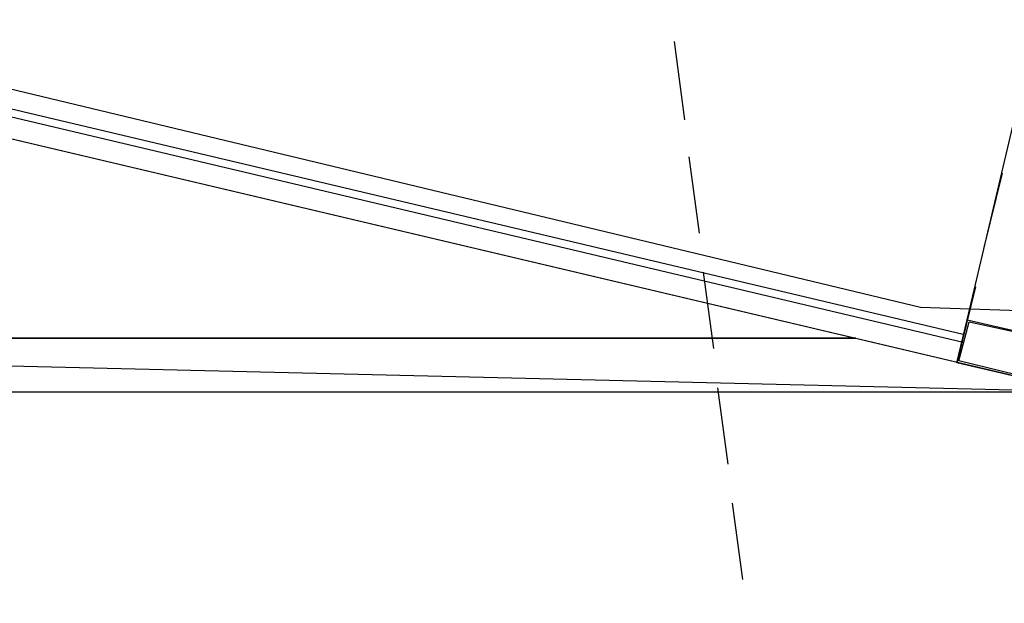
# Model space of a CAD drawing. Header units: feet. Extents: x -79 to 198, y -22 to 181.
# Tile 213 of 256: x 129.09 to 135.45, y 107.65 to 111.42. Entities that reach past the tile are written whole.
import ezdxf

# ---------------------------------------------------------------- set-up
doc = ezdxf.new("R2010")
doc.units = ezdxf.units.FT
for name, color, linetype in [('A-AREA-UNIDAD', 30, 'CONTINUOUS'), ('A-LINEA', 7, 'CONTINUOUS'), ('A-MURO-CONCRETO', 8, 'CONTINUOUS')]:
    doc.layers.add(name, color=color, linetype=linetype)

msp = doc.modelspace()

# ---------------------------------------------------------------- linework, layer by layer
at = {"layer": 'A-AREA-UNIDAD'}
msp.add_lwpolyline([(99.648, 121.6533), (99.04, 121.1378), (98.4, 118.0444), (98.8, 117.4578), (99.552, 117.2978), (99.648, 116.8889), (104.96, 115.7333), (105.072, 115.4133), (106.432, 115.0933), (106.72, 116.0533), (107.68, 116.0533), (114.448, 114.4533), (114.608, 113.4933), (121.76, 111.8044), (122, 112.4089), (123.072, 112.4089), (134.912, 109.5644), (136, 109.5289)], dxfattribs=at)
at = {"layer": 'A-LINEA'}
for p, q in [((135.1867, 109.3378), (105.44, 116.3778)), ((105.5067, 116.4178), (135.1867, 109.3911)), ((135.2133, 109.4844), (135.96, 112.6578)), ((133.32, 111.2844), (133.3867, 110.7778)), ((133.4133, 110.5378), (133.48, 110.0444)), ((135.44, 110.4311), (135.32, 109.9511)), ((133.5067, 109.7911), (133.5733, 109.2978)), ((135.2667, 109.6978), (135.1467, 109.2044)), ((133.6, 109.0444), (133.6667, 108.5511)), ((133.6933, 108.2978), (133.76, 107.8044))]:
    msp.add_line(p, q, dxfattribs=at)
for points in [[(121.4533, 109.3644), (122.1467, 112.2844), (135.96, 109.0178), (135.2667, 106.0978), (121.4533, 109.3644)], [(135.1467, 109.2044), (135.2133, 109.4844), (135.7867, 109.3511), (135.72, 109.0711), (135.1467, 109.2044)], [(135.16, 109.2178), (135.2267, 109.4711), (135.7733, 109.3511), (135.7067, 109.0844), (135.16, 109.2178)]]:
    msp.add_lwpolyline(points, dxfattribs=at)
at = {"layer": 'A-MURO-CONCRETO'}
for points in [[(122.1467, 112.2844), (134.4933, 109.3644), (121.4533, 109.3644), (122.1467, 112.2844), (122.1467, 112.2844)], [(121.4533, 109.3644), (122.92, 109.0178), (135.96, 109.0178), (121.4533, 109.3644)], [(121.4533, 109.3644), (134.4933, 109.3644), (135.96, 109.0178), (121.4533, 109.3644), (121.4533, 109.3644)], [(122.92, 109.0178), (135.96, 109.0178), (135.2667, 106.0978), (122.92, 109.0178), (122.92, 109.0178)]]:
    msp.add_lwpolyline(points, dxfattribs=at)

doc.saveas('drawing.dxf')
